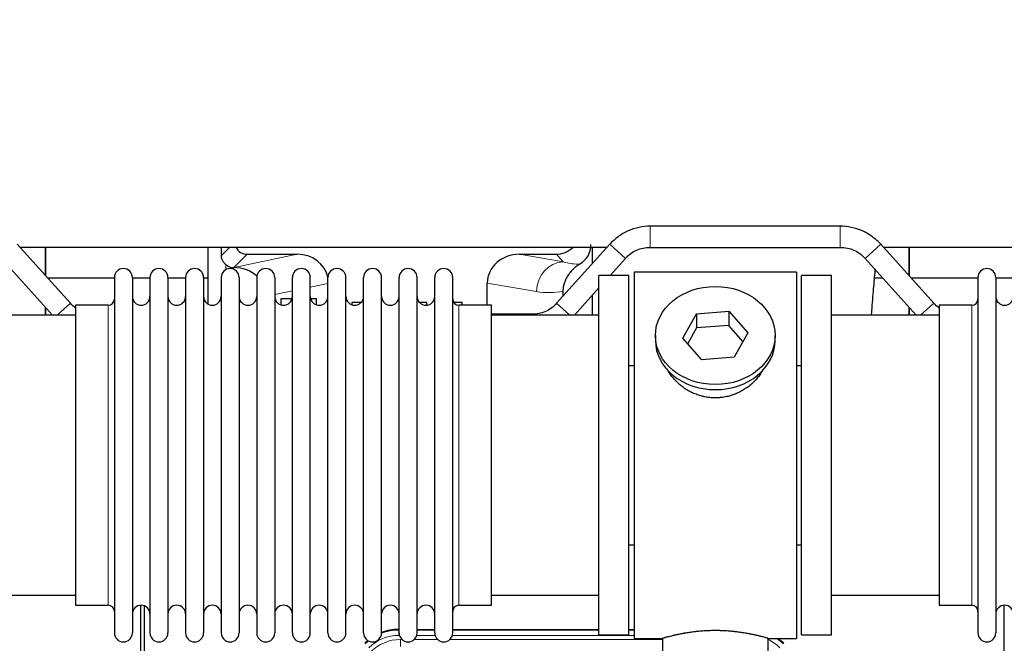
# Model space of a CAD drawing. Header units: inches. Extents: x 0 to 29700, y -16 to 21000.
# Tile 15 of 213: x 4468 to 5027, y 9543 to 9897. Entities that reach past the tile are written whole.
import ezdxf

# ---------------------------------------------------------------- set-up
doc = ezdxf.new("R2010")
doc.units = ezdxf.units.IN
doc.layers.add('1', color=7, linetype='Continuous', true_color=0xffffff)
doc.layers.add('254', color=7, linetype='Continuous', true_color=0xffffff)
doc.styles.add('latin_extended', font='simplex.shx')
doc.dimstyles.get("Standard").update_dxf_attribs({"dimtxt": 0.18, "dimasz": 0.18, "dimexe": 0.18, "dimexo": 0.0625, "dimgap": 0.09, "dimtad": 0, "dimtih": 1, "dimtoh": 1, "dimdec": 4, "dimzin": 0, "dimdsep": 46, "dimtxsty": 'Standard', "dimcen": 0.09, "dimadec": 0, "dimazin": 0, "dimtfac": 1, "dimtdec": 4, "dimtofl": 0, "dimtmove": 0, "dimatfit": 3, "dimfxl": 1, "dimtolj": 1, "dimtzin": 0, "dimarcsym": 0})

# ---------------------------------------------------------------- blocks, each defined once
blk = doc.blocks.new('_U10')
at = {"layer": '254', "color": 3, "linetype": 'Continuous', "lineweight": 13, "transparency": 16777216}
for p, q in [((2991.06, 10395.88), (2016.56, 10395.88)), ((2066.56, 9565.18), (2066.56, 10220.88)), ((7910.13, 9390.18), (2016.56, 9390.18))]:
    blk.add_line(p, q, dxfattribs=at)
at = {"layer": '254', "color": 3, "transparency": 16777216}
for points in [[(2095.73, 10220.88), (2037.39, 10220.88), (2066.56, 10395.88)], [(2037.39, 9565.18), (2095.73, 9565.18), (2066.56, 9390.18)]]:
    blk.add_solid(points, dxfattribs=at)
at = {"layer": 'Defpoints', "color": 0, "transparency": 16777216}
for p in [(2066.56, 10395.88), (3041.06, 10395.88), (7960.13, 9390.18)]:
    blk.add_point(p, dxfattribs=at)
at = {"layer": '254', "color": 2, "lineweight": 13, "transparency": 16777216, "insert": (1804.06, 9605.53), "char_height": 175, "attachment_point": 1, "rotation": 90, "style": 'latin_extended'}
blk.add_mtext('\\A1;\\C2;1006', dxfattribs=at)

msp = doc.modelspace()

# ---------------------------------------------------------------- linework, layer by layer
at = {"layer": '1', "color": 2, "linetype": 'Continuous', "lineweight": 25}
for p, q in [((4933.993, 9780.182), (4826.261, 9780.182)), ((4497.138, 9736.472), (4467.035, 9769.92)), ((4801.703, 9768.201), (4468.595, 9768.201)), ((4483.127, 9752.04), (4483.127, 9768.201)), ((4483.127, 9768.201), (4483.127, 9752.04)), ((4575.109, 9768.201), (4575.109, 9736.073)), ((4803.219, 9769.92), (4773.115, 9736.472)), ((4793.177, 9768.201), (4793.177, 9758.76)), ((4826.261, 9768.182), (4933.993, 9768.182)), ((4987.138, 9736.472), (4957.035, 9769.92)), ((5291.718, 9768.201), (4958.61, 9768.201)), ((4973.127, 9768.201), (4973.127, 9752.04)), ((4973.127, 9752.04), (4973.127, 9768.201)), ((4458.115, 9761.892), (4487.104, 9729.682)), ((4597.461, 9764.269), (4625.921, 9764.269)), ((4752.089, 9764.269), (4772.941, 9764.269)), ((4803.399, 9752.182), (4812.138, 9761.892)), ((4948.115, 9761.892), (4977.104, 9729.682)), ((4589.921, 9756.73), (4590.08, 9756.73)), ((4522.129, 9750.682), (4484.35, 9750.682)), ((4522.127, 9751.082), (4522.127, 9549.282)), ((4532.327, 9751.082), (4532.327, 9549.282)), ((4542.327, 9750.682), (4532.327, 9750.682)), ((4542.327, 9751.082), (4542.327, 9549.282)), ((4552.527, 9751.082), (4552.527, 9549.282)), ((4562.525, 9750.682), (4552.527, 9750.682)), ((4562.527, 9751.082), (4562.527, 9549.282)), ((4575.107, 9750.682), (4572.726, 9750.682)), ((4572.727, 9751.082), (4572.727, 9549.282)), ((4582.727, 9751.082), (4582.727, 9549.282)), ((4592.927, 9751.082), (4592.927, 9549.282)), ((4602.927, 9751.082), (4602.927, 9549.282)), ((4613.127, 9751.082), (4613.127, 9549.282)), ((4623.127, 9549.282), (4623.127, 9751.082)), ((4633.327, 9549.282), (4633.327, 9751.082)), ((4643.327, 9549.282), (4643.327, 9751.082)), ((4653.527, 9549.282), (4653.527, 9751.082)), ((4663.527, 9549.282), (4663.527, 9751.082)), ((4673.727, 9549.282), (4673.727, 9751.082)), ((4683.727, 9549.282), (4683.727, 9751.082)), ((4693.927, 9549.282), (4693.927, 9751.082)), ((4703.927, 9549.282), (4703.927, 9751.082)), ((4714.127, 9549.282), (4714.127, 9751.082)), ((4814.127, 9752.182), (4797.127, 9752.182)), ((4797.127, 9548.182), (4797.127, 9752.182)), ((4814.127, 9548.182), (4814.127, 9752.182)), ((4909.127, 9754.182), (4817.127, 9754.182)), ((4817.127, 9754.182), (4817.127, 9546.182)), ((4909.127, 9754.182), (4909.127, 9546.182)), ((4929.127, 9752.182), (4912.127, 9752.182)), ((4912.127, 9548.182), (4912.127, 9752.182)), ((4929.127, 9548.182), (4929.127, 9752.182)), ((4958.204, 9750.682), (4953.498, 9750.682)), ((5012.129, 9750.682), (4974.35, 9750.682)), ((5012.127, 9751.082), (5012.127, 9549.282)), ((5022.327, 9751.082), (5022.327, 9549.282)), ((5032.327, 9750.682), (5022.327, 9750.682)), ((4733.752, 9735.332), (4733.752, 9747.881)), ((4783.149, 9729.682), (4797.127, 9745.212)), ((4616.827, 9735.504), (4616.827, 9739.182)), ((4616.827, 9739.182), (4622.993, 9739.182)), ((4633.461, 9739.182), (4636.827, 9739.182)), ((4636.827, 9735.562), (4636.827, 9739.182)), ((4776.641, 9743.382), (4776.559, 9740.297)), ((4793.177, 9740.826), (4793.177, 9729.683)), ((4483.127, 9729.682), (4483.127, 9734.102)), ((4483.127, 9734.101), (4483.127, 9729.68)), ((4518.627, 9735.332), (4500.127, 9735.332)), ((4500.127, 9735.332), (4500.127, 9565.032)), ((4656.827, 9736.884), (4656.827, 9735.63)), ((4662.148, 9736.884), (4656.827, 9736.884)), ((4699.427, 9736.884), (4695.306, 9736.884)), ((4699.427, 9735.357), (4699.427, 9736.884)), ((4719.427, 9736.884), (4714.719, 9736.884)), ((4736.127, 9735.332), (4717.627, 9735.332)), ((4719.427, 9735.332), (4719.427, 9736.884)), ((4736.127, 9565.032), (4736.127, 9735.332)), ((4973.127, 9729.682), (4973.127, 9734.102)), ((4973.127, 9734.101), (4973.127, 9729.68)), ((5008.627, 9735.332), (4990.127, 9735.332)), ((4990.127, 9735.332), (4990.127, 9565.032)), ((4500.132, 9729.682), (4439.127, 9729.682)), ((4797.127, 9729.682), (4736.121, 9729.682)), ((4758.993, 9730.182), (4736.126, 9730.182)), ((4844.736, 9716.709), (4852.407, 9730.477)), ((4852.407, 9730.477), (4870.798, 9731.918)), ((4852.407, 9730.477), (4852.407, 9722.447)), ((4870.798, 9731.918), (4870.798, 9723.888)), ((4870.798, 9731.918), (4881.518, 9719.592)), ((4990.132, 9729.682), (4929.127, 9729.682)), ((4852.407, 9722.447), (4847.463, 9713.573)), ((4870.798, 9723.888), (4852.407, 9722.447)), ((4878.791, 9714.698), (4870.798, 9723.888)), ((4829.127, 9718.151), (4829.127, 9715.283)), ((4855.455, 9704.383), (4844.736, 9716.709)), ((4881.518, 9719.592), (4873.847, 9705.825)), ((4897.127, 9715.283), (4897.127, 9718.151)), ((4873.847, 9705.825), (4855.455, 9704.383)), ((4814.126, 9701.182), (4817.127, 9701.182)), ((4909.127, 9701.182), (4912.127, 9701.182)), ((4817.127, 9599.182), (4814.126, 9599.182)), ((4912.127, 9599.182), (4909.127, 9599.182)), ((4439.127, 9570.682), (4500.132, 9570.682)), ((4736.121, 9570.682), (4797.127, 9570.682)), ((4929.127, 9570.682), (4990.132, 9570.682)), ((4500.127, 9565.032), (4518.627, 9565.032)), ((4537.126, 9164.44), (4537.126, 9565.02)), ((4539.126, 9564.693), (4539.126, 9141.182)), ((4717.627, 9565.032), (4736.127, 9565.032)), ((4990.127, 9565.032), (5008.627, 9565.032)), ((5027.126, 9164.44), (5027.126, 9565.02)), ((4683.367, 9551.282), (4683.729, 9551.282)), ((4693.929, 9551.282), (4703.927, 9551.282)), ((4714.127, 9551.282), (4797.124, 9551.282)), ((4814.124, 9551.282), (4817.126, 9551.282)), ((4797.127, 9548.182), (4814.127, 9548.182)), ((4817.127, 9546.182), (4833.127, 9546.182)), ((4833.127, 9546.182), (4833.127, 9536.682)), ((4892.722, 9546.182), (4909.127, 9546.182)), ((4893.127, 9536.682), (4893.127, 9546.298)), ((4912.127, 9548.182), (4929.127, 9548.182))]:
    msp.add_line(p, q, dxfattribs=at)
at = {"layer": '1', "color": 110, "linetype": 'Continuous', "lineweight": 13}
for p, q in [((4826.261, 9768.182), (4826.261, 9780.182)), ((4933.993, 9768.182), (4933.993, 9780.182)), ((4582.869, 9763.624), (4587.446, 9768.201)), ((4812.138, 9761.892), (4803.219, 9769.92)), ((4948.115, 9761.892), (4957.035, 9769.92)), ((4597.461, 9764.269), (4589.921, 9756.73)), ((4590.08, 9756.73), (4625.921, 9764.269)), ((4752.089, 9764.269), (4776.732, 9760.054)), ((4776.732, 9760.054), (4772.941, 9764.269)), ((4585.318, 9755.521), (4585.318, 9758.435)), ((4643.327, 9747.693), (4633.327, 9745.589)), ((4761.597, 9743.119), (4733.752, 9747.881)), ((4623.127, 9743.444), (4613.127, 9741.341)), ((4489.594, 9729.682), (4497.138, 9736.472)), ((4518.627, 9735.332), (4518.627, 9565.032)), ((4717.627, 9565.032), (4717.627, 9735.332)), ((4780.659, 9729.682), (4773.115, 9736.472)), ((4979.594, 9729.682), (4987.138, 9736.472)), ((5008.627, 9735.332), (5008.627, 9565.032)), ((4758.993, 9729.682), (4758.993, 9730.182)), ((4683.367, 9551.282), (4683.522, 9550.907)), ((4683.522, 9550.907), (4683.728, 9550.907)), ((4683.522, 9547.911), (4683.522, 9550.907)), ((4693.928, 9550.907), (4703.929, 9550.907)), ((4714.129, 9550.907), (4797.124, 9550.907)), ((4814.125, 9550.907), (4817.126, 9550.907)), ((4683.915, 9547.911), (4683.522, 9547.911)), ((4684.499, 9545.554), (4685.346, 9545.554)), ((4684.499, 9541.56), (4684.499, 9545.554)), ((4692.309, 9545.554), (4705.547, 9545.554)), ((4704.116, 9547.911), (4693.741, 9547.911)), ((4712.509, 9545.554), (4833.125, 9545.554)), ((4817.126, 9547.911), (4713.942, 9547.911))]:
    msp.add_line(p, q, dxfattribs=at)
at = {"layer": '1', "color": 2, "linetype": 'Continuous', "lineweight": 25}
for centre, radius, start, end in [((4527.227, 9751.082), 5.1, 0, 180), ((4547.427, 9751.082), 5.1, 0, 180), ((4567.627, 9751.082), 5.1, 0, 180), ((4587.827, 9751.082), 5.1, 0, 180), ((4608.027, 9751.082), 5.1, 0, 180), ((4628.227, 9751.082), 5.1, 0, 180), ((4648.427, 9751.082), 5.1, 0, 180), ((4668.627, 9751.082), 5.1, 0, 180), ((4688.827, 9751.082), 5.1, 0, 180), ((4709.027, 9751.082), 5.1, 0, 180), ((5017.227, 9751.082), 5.1, 0, 180), ((4537.327, 9740.332), 5, 180, 0), ((4557.527, 9740.332), 5, 180, 0), ((4577.727, 9740.332), 5, 180, 0), ((4597.927, 9740.332), 5, 180, 0), ((4618.127, 9740.332), 5, 180, 0), ((4638.327, 9740.332), 5, 180, 0), ((4658.527, 9740.332), 5, 180, 0), ((4678.727, 9740.332), 5, 180, 0), ((4698.927, 9740.332), 5, 180, 0), ((5027.327, 9740.332), 5, 180, 0), ((4518.627, 9738.832), 3.5, 270, 0), ((4717.627, 9738.832), 3.5, 180, 270), ((5008.627, 9738.832), 3.5, 270, 0), ((4518.627, 9561.532), 3.5, 0, 90), ((4537.327, 9560.032), 5, 0, 180), ((4557.527, 9560.032), 5, 0, 180), ((4577.727, 9560.032), 5, 0, 180), ((4597.927, 9560.032), 5, 0, 180), ((4618.127, 9560.032), 5, 0, 180), ((4638.327, 9560.032), 5, 0, 180), ((4658.527, 9560.032), 5, 0, 180), ((4678.727, 9560.032), 5, 0, 180), ((4698.927, 9560.032), 5, 0, 180), ((4717.627, 9561.532), 3.5, 90, 180), ((5008.627, 9561.532), 3.5, 0, 90), ((5027.327, 9560.032), 5, 0, 180), ((4527.227, 9549.282), 5.1, 180, 0), ((4547.427, 9549.282), 5.1, 180, 0), ((4567.627, 9549.282), 5.1, 180, 0), ((4587.827, 9549.282), 5.1, 180, 0), ((4608.027, 9549.282), 5.1, 180, 0), ((4628.227, 9549.282), 5.1, 180, 0), ((4648.427, 9549.282), 5.1, 180, 0), ((4668.627, 9549.282), 5.1, 180, 0), ((4688.827, 9549.282), 5.1, 180, 0), ((4709.027, 9549.282), 5.1, 180, 0), ((5017.227, 9549.282), 5.1, 180, 0)]:
    msp.add_arc(centre, radius, start, end, dxfattribs=at)
for centre, major_axis, ratio, start_param, end_param in [((4585.318, 9330.056), (10.169, -1338.724), 0.0006671, 1.9006045, 1.9042212), ((4597.514, 9771.295), (4.987, 4.987), 0.9924325, 2.8083869, 3.9231925), ((4772.852, 9777.318), (-8.754, 9.732), 0.993147, 2.4124357, 3.2097125), ((4779.559, 9769.862), (12.412, -4.015), 0.9953148, 5.572067, 6.5905896), ((4625.305, 9747.204), (-18.076, -3.802), 0.9203203, 3.1559659, 4.4876926), ((4752.847, 9747.204), (18.879, -3.229), 0.8876007, 1.7611606, 3.2922561), ((4589.921, 9763.703), (-7.027, 0), 0.9924325, 0.8563441, 1.5707963), ((4590.08, 9739.794), (-18.402, 0), 0.9203203, 3.9349859, 4.712389), ((4863.127, 9715.283), (34, 0), 0.819152, 3.1416663, 6.2831608), ((4683.398, 9524.245, 0), (10.349, -24.985), 0.998395, 2.7494612, 3.1145601), ((4683.398, 9524.245, 0), (10.349, -24.985), 0.998395, 3.4494404, 3.5337241), ((4882.855, 9524.245, 0), (-10.349, -24.985), 0.998395, 2.7494612, 2.9094018)]:
    msp.add_ellipse(centre, major_axis=major_axis, ratio=ratio, start_param=start_param, end_param=end_param, dxfattribs=at)
at = {"layer": '1', "color": 110, "linetype": 'Continuous', "lineweight": 13}
for centre, major_axis, ratio, start_param, end_param in [((4776.732, 9743.119), (-2.866, -16.757), 0.8876007, 3.3319569, 4.8630524), ((4776.489, 9773.275), (17.605, -10.298), 0.5880236, 5.056727, 5.602163), ((4761.354, 9773.275), (33.02, -17.025), 0.7759833, 5.0998257, 5.5373073), ((4683.55, 9523.878, 0), (10.345, -24.976), 0.9987509, 2.7494612, 3.1209322), ((4683.55, 9523.878, 0), (10.345, -24.976), 0.9987509, 3.439392, 3.5337241), ((4683.55, 9523.878, 0), (9.199, -22.209), 0.998395, 2.7494612, 3.5337241), ((4684.526, 9521.521, 0), (-9.199, 22.209), 0.998395, 5.8910538, 6.6753168), ((4882.703, 9523.878, 0), (-9.199, -22.209), 0.998395, 2.7494612, 3.0857139), ((4882.703, 9523.878, 0), (-10.345, -24.976), 0.9987509, 2.7494612, 2.9335669)]:
    msp.add_ellipse(centre, major_axis=major_axis, ratio=ratio, start_param=start_param, end_param=end_param, dxfattribs=at)
at = {"layer": '1', "color": 2, "linetype": 'Continuous', "lineweight": 25}
msp.add_ellipse((4863.127, 9718.151), major_axis=(34, 0), ratio=0.819152, dxfattribs=at)
for points, knots in [([(4826.261, 9780.182), (4824.111, 9780.166), (4819.83, 9779.709), (4813.558, 9777.704), (4807.872, 9774.383), (4804.668, 9771.507), (4803.219, 9769.92)], [0, 0, 0, 0, 0.2450784, 0.5000055, 0.7549276, 1, 1, 1, 1]), ([(4826.261, 9780.182), (4824.111, 9780.166), (4819.83, 9779.709), (4813.558, 9777.704), (4807.872, 9774.383), (4804.668, 9771.507), (4803.219, 9769.92)], [0, 0, 0, 0, 0.2450784, 0.5000055, 0.7549276, 1, 1, 1, 1]), ([(4957.035, 9769.92), (4955.585, 9771.507), (4952.382, 9774.383), (4946.695, 9777.704), (4940.423, 9779.709), (4936.142, 9780.166), (4933.993, 9780.182)], [0, 0, 0, 0, 0.2450784, 0.5000055, 0.7549276, 1, 1, 1, 1]), ([(4957.035, 9769.92), (4955.585, 9771.507), (4952.382, 9774.383), (4946.695, 9777.704), (4940.423, 9779.709), (4936.142, 9780.166), (4933.993, 9780.182)], [0, 0, 0, 0, 0.2450784, 0.5000055, 0.7549276, 1, 1, 1, 1]), ([(4812.138, 9761.892), (4813.059, 9762.944), (4815.009, 9764.733), (4818.424, 9766.779), (4822.229, 9767.949), (4824.863, 9768.201), (4826.261, 9768.182)], [0, 0, 0, 0, 0.2585438, 0.4999949, 0.7414523, 1, 1, 1, 1]), ([(4812.138, 9761.892), (4813.059, 9762.944), (4815.008, 9764.733), (4818.424, 9766.779), (4822.229, 9767.949), (4824.863, 9768.201), (4826.261, 9768.182)], [0, 0, 0, 0, 0.2585437, 0.4999949, 0.7414523, 1, 1, 1, 1]), ([(4933.993, 9768.182), (4935.391, 9768.201), (4938.024, 9767.949), (4941.83, 9766.779), (4945.245, 9764.733), (4947.195, 9762.944), (4948.115, 9761.892)], [0, 0, 0, 0, 0.2585438, 0.4999949, 0.7414523, 1, 1, 1, 1]), ([(4933.993, 9768.182), (4935.391, 9768.201), (4938.024, 9767.949), (4941.83, 9766.779), (4945.245, 9764.733), (4947.195, 9762.944), (4948.115, 9761.892)], [0, 0, 0, 0, 0.2585437, 0.4999949, 0.7414523, 1, 1, 1, 1]), ([(4585.318, 9758.435), (4585.128, 9758.598), (4584.949, 9758.769), (4584.61, 9759.127), (4584.45, 9759.313), (4584.151, 9759.702), (4584.012, 9759.904), (4583.866, 9760.141), (4583.85, 9760.167), (4583.818, 9760.221), (4583.803, 9760.247), (4583.756, 9760.328), (4583.666, 9760.489), (4583.582, 9760.653), (4583.424, 9760.985), (4583.331, 9761.211), (4583.169, 9761.672), (4583.1, 9761.907), (4583.031, 9762.207), (4583.017, 9762.268), (4582.993, 9762.389), (4582.981, 9762.451), (4582.949, 9762.634), (4582.931, 9762.757), (4582.887, 9763.126), (4582.871, 9763.374), (4582.869, 9763.624)], [0, 0, 0, 0, 0.125, 0.125, 0.25, 0.25, 0.375, 0.375, 0.390625, 0.390625, 0.40625, 0.40625, 0.4375, 0.5, 0.5, 0.625, 0.625, 0.75, 0.75, 0.78125, 0.78125, 0.8125, 0.8125, 0.875, 0.875, 1, 1, 1, 1]), ([(4786.355, 9758.756), (4786.014, 9758.55), (4785.346, 9758.121), (4784.384, 9757.432), (4783.463, 9756.695), (4782.876, 9756.171), (4782.303, 9755.632), (4782.024, 9755.354), (4781.48, 9754.78), (4781.215, 9754.485), (4780.893, 9754.105), (4780.83, 9754.028), (4780.703, 9753.875), (4780.516, 9753.643), (4780.334, 9753.407), (4779.979, 9752.933), (4779.526, 9752.288), (4779.116, 9751.621), (4778.727, 9750.941), (4778.543, 9750.596), (4778.198, 9749.892), (4778.037, 9749.534), (4777.738, 9748.806), (4777.6, 9748.435), (4777.443, 9747.963), (4777.412, 9747.868), (4777.368, 9747.726), (4777.353, 9747.678), (4777.324, 9747.582), (4777.252, 9747.343), (4777.187, 9747.104), (4777.039, 9746.526), (4776.955, 9746.139), (4776.815, 9745.359), (4776.76, 9744.967), (4776.678, 9744.178), (4776.652, 9743.781), (4776.641, 9743.382)], [0, 0, 0, 0, 0.0625, 0.125, 0.1875, 0.25, 0.25, 0.3125, 0.3125, 0.375, 0.375, 0.390625, 0.390625, 0.40625, 0.4375, 0.4375, 0.5, 0.5625, 0.5625, 0.625, 0.625, 0.6875, 0.6875, 0.75, 0.75, 0.765625, 0.765625, 0.7734375, 0.7734375, 0.78125, 0.8125, 0.8125, 0.875, 0.875, 0.9375, 0.9375, 1, 1, 1, 1]), ([(4951.824, 9729.731), (4951.886, 9730.556), (4952.268, 9735.672), (4952.95, 9744.333), (4953.589, 9751.882), (4953.898, 9755.396), (4953.905, 9755.475)], [0, 0, 0, 0, 0.0907681, 0.5653651, 0.9902444, 1, 1, 1, 1]), ([(4773.115, 9736.472), (4772.195, 9735.42), (4770.245, 9733.631), (4766.83, 9731.585), (4763.024, 9730.415), (4760.391, 9730.162), (4758.993, 9730.182)], [0, 0, 0, 0, 0.2585477, 0.5000051, 0.7414562, 1, 1, 1, 1]), ([(4773.115, 9736.471), (4772.195, 9735.42), (4770.245, 9733.631), (4766.83, 9731.585), (4763.024, 9730.415), (4760.391, 9730.162), (4758.993, 9730.182)], [0, 0, 0, 0, 0.2585477, 0.5000051, 0.7414563, 1, 1, 1, 1]), ([(4865.985, 9682.859), (4864.993, 9682.765), (4864.005, 9682.72), (4862.036, 9682.727), (4861.055, 9682.779), (4859.1, 9682.976), (4858.127, 9683.123), (4856.914, 9683.366), (4856.672, 9683.418), (4856.309, 9683.5), (4856.188, 9683.528), (4855.946, 9683.586), (4855.345, 9683.733), (4854.751, 9683.898), (4853.341, 9684.326), (4852.42, 9684.655), (4850.618, 9685.394), (4849.736, 9685.805), (4848.442, 9686.482), (4848.015, 9686.719), (4847.488, 9687.026), (4847.383, 9687.089), (4847.173, 9687.214), (4846.861, 9687.405), (4846.552, 9687.599), (4845.535, 9688.258), (4844.754, 9688.817), (4843.255, 9689.996), (4842.536, 9690.615), (4841.162, 9691.912), (4840.507, 9692.59), (4839.26, 9694.004), (4838.679, 9694.728), (4837.6, 9696.21), (4837.101, 9696.967), (4836.358, 9698.221), (4836.088, 9698.708), (4835.835, 9699.201)], [0, 0, 0, 0, 0.0792205, 0.0792205, 0.1584409, 0.1584409, 0.2376614, 0.2376614, 0.2574665, 0.2574665, 0.2673691, 0.2673691, 0.2772716, 0.3168819, 0.3168819, 0.3961024, 0.3961024, 0.4753228, 0.4753228, 0.5149331, 0.5149331, 0.5248356, 0.5248356, 0.5347382, 0.5545433, 0.5545433, 0.6337638, 0.6337638, 0.7129842, 0.7129842, 0.7922047, 0.7922047, 0.8714252, 0.8714252, 0.9506456, 0.9506456, 1, 1, 1, 1]), ([(4890.025, 9698.462), (4889.865, 9698.173), (4889.699, 9697.885), (4889.468, 9697.5), (4889.408, 9697.403), (4889.288, 9697.209), (4889.107, 9696.918), (4888.92, 9696.631), (4888.538, 9696.06), (4888.275, 9695.685), (4887.456, 9694.577), (4886.873, 9693.859), (4885.633, 9692.469), (4884.976, 9691.796), (4884.107, 9690.985), (4883.842, 9690.744), (4883.573, 9690.506), (4883.392, 9690.348), (4883.301, 9690.27), (4882.844, 9689.881), (4882.472, 9689.578), (4881.336, 9688.697), (4880.552, 9688.144), (4878.931, 9687.108), (4878.095, 9686.625), (4876.8, 9685.956), (4876.361, 9685.742), (4875.693, 9685.435), (4875.469, 9685.336), (4875.13, 9685.189), (4875.016, 9685.141), (4874.789, 9685.046), (4874.674, 9685), (4873.646, 9684.585), (4872.719, 9684.261), (4870.839, 9683.704), (4869.886, 9683.471), (4868.438, 9683.189), (4867.952, 9683.106), (4867.218, 9683), (4866.972, 9682.968), (4866.48, 9682.909), (4866.232, 9682.882), (4865.985, 9682.859)], [0, 0, 0, 0, 0.0354008, 0.0354008, 0.0474583, 0.0474583, 0.0595158, 0.0836308, 0.0836308, 0.1318607, 0.1318607, 0.2283206, 0.2283206, 0.3247806, 0.3247806, 0.3488955, 0.360953, 0.360953, 0.3730105, 0.3730105, 0.4212405, 0.4212405, 0.5177004, 0.5177004, 0.6141603, 0.6141603, 0.6623903, 0.6623903, 0.6865053, 0.6865053, 0.6985627, 0.6985627, 0.7106202, 0.7106202, 0.8070802, 0.8070802, 0.9035401, 0.9035401, 0.95177, 0.95177, 0.975885, 0.975885, 1, 1, 1, 1]), ([(4893.127, 9546.182), (4893.127, 9546.182), (4893.079, 9546.196), (4892.935, 9546.237), (4892.875, 9546.254), (4892.766, 9546.285), (4892.707, 9546.302), (4892.641, 9546.321), (4892.595, 9546.334), (4892.572, 9546.341), (4892.353, 9546.403), (4892.112, 9546.47), (4891.541, 9546.629), (4891.21, 9546.719), (4890.46, 9546.92), (4890.04, 9547.031), (4889.516, 9547.165), (4889.457, 9547.18), (4889.338, 9547.211), (4889.277, 9547.226), (4889.095, 9547.273), (4888.97, 9547.304), (4888.591, 9547.399), (4888.328, 9547.464), (4887.512, 9547.662), (4886.932, 9547.799), (4885.697, 9548.079), (4885.042, 9548.222), (4884.005, 9548.438), (4883.65, 9548.51), (4883.194, 9548.601), (4883.102, 9548.619), (4882.918, 9548.655), (4882.64, 9548.709), (4882.359, 9548.763), (4881.413, 9548.94), (4880.63, 9549.079), (4879.013, 9549.347), (4878.179, 9549.475), (4876.888, 9549.657), (4876.014, 9549.775), (4875.113, 9549.885), (4874.541, 9549.951), (4874.427, 9549.964), (4874.197, 9549.989), (4873.853, 9550.027), (4873.506, 9550.064), (4872.811, 9550.134), (4872.345, 9550.178), (4870.938, 9550.301), (4869.988, 9550.371), (4868.067, 9550.485), (4867.094, 9550.529), (4865.864, 9550.565), (4865.494, 9550.575), (4865.06, 9550.584), (4864.874, 9550.587), (4864.75, 9550.59), (4864.687, 9550.591), (4864.128, 9550.599), (4863.632, 9550.603), (4862.148, 9550.603), (4861.165, 9550.588), (4859.211, 9550.531), (4858.239, 9550.488), (4856.791, 9550.403), (4856.309, 9550.371), (4855.589, 9550.318), (4855.35, 9550.3), (4854.991, 9550.271), (4854.871, 9550.261), (4854.633, 9550.241), (4854.515, 9550.231), (4853.449, 9550.138), (4852.524, 9550.044), (4850.716, 9549.836), (4849.834, 9549.723), (4848.11, 9549.48), (4847.269, 9549.351), (4846.347, 9549.199), (4846.245, 9549.182), (4846.042, 9549.148), (4845.739, 9549.096), (4845.44, 9549.044), (4844.85, 9548.94), (4844.465, 9548.87), (4843.334, 9548.657), (4842.613, 9548.514), (4841.237, 9548.227), (4840.582, 9548.084), (4839.804, 9547.908), (4839.573, 9547.855), (4839.348, 9547.803), (4839.199, 9547.768), (4839.124, 9547.751), (4838.757, 9547.664), (4838.473, 9547.597), (4837.655, 9547.398), (4837.153, 9547.272), (4836.231, 9547.035), (4835.812, 9546.925), (4835.247, 9546.774), (4835.069, 9546.725), (4834.818, 9546.657), (4834.697, 9546.624), (4834.582, 9546.592), (4834.507, 9546.572), (4834.47, 9546.561), (4834.144, 9546.471), (4833.903, 9546.403), (4833.517, 9546.294), (4833.371, 9546.252), (4833.225, 9546.21), (4833.188, 9546.2), (4833.152, 9546.189), (4833.142, 9546.186), (4833.13, 9546.183), (4833.126, 9546.182), (4833.127, 9546.182)], [0, 0, 0, 0, 0.0311289, 0.0311289, 0.0467558, 0.0467558, 0.0545693, 0.0584761, 0.0584761, 0.0623828, 0.0623828, 0.0936367, 0.0936367, 0.1248906, 0.1248906, 0.1561445, 0.1561445, 0.1600513, 0.1600513, 0.163958, 0.163958, 0.1717715, 0.1717715, 0.1873984, 0.1873984, 0.2186523, 0.2186523, 0.2499062, 0.2499062, 0.2655332, 0.2655332, 0.2694399, 0.2694399, 0.2733467, 0.2811601, 0.2811601, 0.3124141, 0.3124141, 0.343668, 0.343668, 0.3592949, 0.3749219, 0.3749219, 0.3788286, 0.3788286, 0.3827353, 0.3905488, 0.3905488, 0.4061758, 0.4061758, 0.4374297, 0.4374297, 0.4686836, 0.4686836, 0.4764971, 0.4804038, 0.4823572, 0.4823572, 0.4843105, 0.4843105, 0.4999375, 0.4999375, 0.5311914, 0.5311914, 0.5624453, 0.5624453, 0.5780723, 0.5780723, 0.5858857, 0.5858857, 0.5897925, 0.5897925, 0.5936992, 0.5936992, 0.6249531, 0.6249531, 0.656207, 0.656207, 0.6874609, 0.6874609, 0.6913677, 0.6913677, 0.6952744, 0.7030879, 0.7030879, 0.7187148, 0.7187148, 0.7499687, 0.7499687, 0.7812227, 0.7812227, 0.7890361, 0.7929429, 0.7929429, 0.7968496, 0.7968496, 0.8124766, 0.8124766, 0.8437305, 0.8437305, 0.8749844, 0.8749844, 0.8906113, 0.8906113, 0.8984248, 0.9023315, 0.9023315, 0.9062383, 0.9062383, 0.9374922, 0.9374922, 0.9687461, 0.9687461, 0.984373, 0.984373, 0.9921865, 0.9921865, 1, 1, 1, 1])]:
    msp.add_open_spline(points, degree=3, knots=knots, dxfattribs=at)
for points in [[(4500.123, 9733.714), (4499.039, 9734.521), (4498.046, 9735.434), (4497.138, 9736.472)], [(4500.123, 9733.714), (4499.039, 9734.521), (4498.046, 9735.434), (4497.138, 9736.471)], [(4990.123, 9733.714), (4989.039, 9734.521), (4988.046, 9735.434), (4987.138, 9736.472)], [(4990.123, 9733.714), (4989.039, 9734.521), (4988.046, 9735.434), (4987.138, 9736.471)]]:
    msp.add_open_spline(points, degree=3, dxfattribs=at)

# ---------------------------------------------------------------- dimensions: what is measured, and where the dimension line sits
at = {"layer": '254', "color": 2, "linetype": 'Continuous', "lineweight": 13}
dim = msp.add_linear_dim(base=(2066.56, 10395.881), p1=(7960.127, 9390.182), p2=(3041.06, 10395.881), angle=90, text='\\C2;1006', dimstyle='Standard', override={"dimscale": 50, "dimtxt": 3.5, "dimasz": 3.5, "dimexe": 1, "dimexo": 1, "dimgap": 1.75, "dimtad": 1, "dimtih": 0, "dimtoh": 0, "dimdec": 0, "dimlfac": 0.02, "dimzin": 8, "dimdsep": 46, "dimlunit": 2, "dimpost": '', "dimtxsty": 'latin_extended', "dimsah": 1, "dimse1": 0, "dimse2": 0, "dimsd1": 0, "dimsd2": 0, "dimclrd": 3, "dimclre": 3, "dimclrt": 2, "dimtol": 0, "dimtm": -0.1, "dimtfac": 0.714286, "dimtdec": 3, "dimtofl": 1, "dimtmove": 0, "dimtzin": 8, "dimlwd": 13, "dimlwe": 13}, dxfattribs=at)
dim.commit()
dim.dimension.update_dxf_attribs({"geometry": '_U10', "text_midpoint": (2066.56, 9893.031), "dimtype": 160})

doc.saveas('drawing.dxf')
